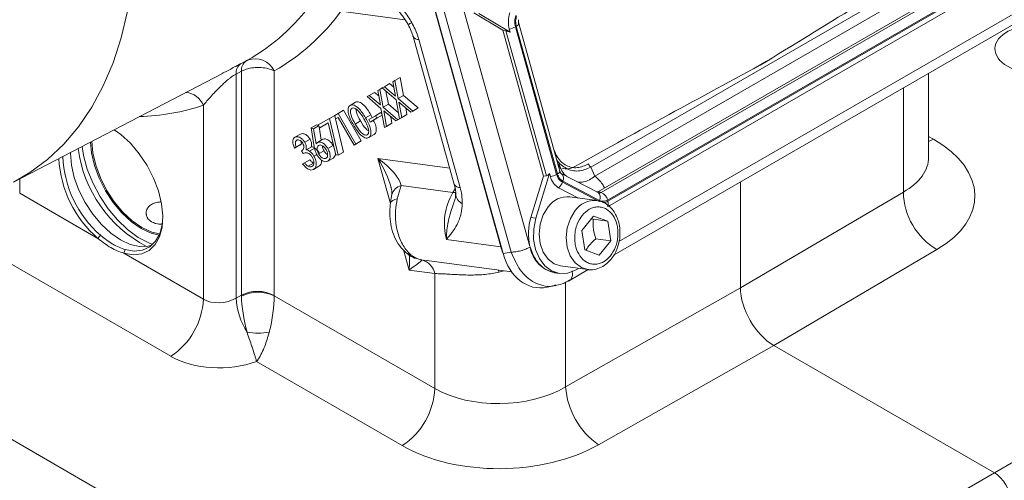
# Model space of a CAD drawing. Header units: inches. Extents: x 0.3 to 33.9, y 0.2 to 21.6.
# Tile 20 of 25: x 29.5 to 32.2, y 16.4 to 17.6. Entities that reach past the tile are written whole.
import ezdxf

# ---------------------------------------------------------------- set-up
doc = ezdxf.new("R2010")
doc.units = ezdxf.units.IN
doc.header["$MEASUREMENT"] = 0

msp = doc.modelspace()

# ---------------------------------------------------------------- linework, layer by layer
at = {"color": 7, "linetype": 'Continuous', "lineweight": 15}
for p, q in [((31.0573, 17.2191), (31.967, 17.7443)), ((31.0684, 17.1955), (32.0008, 17.7338)), ((30.8186, 17.008), (30.6263, 17.6973)), ((31.0783, 17.1547), (32.0461, 17.7134)), ((31.0854, 17.1521), (32.0532, 17.7109)), ((31.1021, 17.1318), (32.0699, 17.6905)), ((30.6336, 17.6754), (30.8248, 16.9896)), ((30.658, 17.6702), (30.8466, 16.9938)), ((30.7081, 17.6818), (30.8959, 17.0085)), ((31.1029, 17.129), (32.0707, 17.6878)), ((31.1078, 17.1175), (32.0634, 17.6692)), ((30.824, 17.5832), (30.7471, 17.6288)), ((30.7603, 17.6271), (30.8435, 17.5777)), ((30.8435, 17.5777), (30.8412, 17.5858)), ((30.8575, 17.5917), (30.9668, 17.1999)), ((30.8597, 17.593), (30.969, 17.2012)), ((30.8665, 17.5989), (30.8654, 17.6075)), ((30.9753, 17.2087), (30.8661, 17.6005)), ((31.1194, 16.9868), (32.1922, 17.6061)), ((30.5857, 17.5664), (30.6953, 17.1735)), ((30.824, 17.5832), (30.9323, 17.195)), ((30.824, 17.5832), (30.8324, 17.5813)), ((30.8324, 17.5813), (30.9397, 17.1966)), ((30.6011, 17.558), (30.7107, 17.1651)), ((30.1289, 17.494), (30.1431, 17.5014)), ((29.5255, 17.1791), (30.0797, 17.4682)), ((30.1303, 17.4738), (30.1162, 17.4664)), ((30.1162, 17.4664), (30.1162, 16.8716)), ((30.1303, 16.8796), (30.1303, 17.4738)), ((30.2172, 17.4748), (30.2172, 16.8787)), ((30.5376, 17.449), (30.5518, 17.4572)), ((30.5518, 17.4572), (30.5606, 17.4096)), ((31.954, 17.246), (31.954, 17.4686)), ((30.4974, 17.4258), (30.5041, 17.4297)), ((30.5041, 17.4297), (30.5096, 17.4329)), ((30.5409, 17.3983), (30.5041, 17.4297)), ((30.5096, 17.4329), (30.5237, 17.441)), ((30.5096, 17.4329), (30.5392, 17.4076)), ((30.5237, 17.441), (30.5348, 17.4315)), ((30.5322, 17.4459), (30.5376, 17.449)), ((30.5392, 17.4076), (30.5322, 17.4459)), ((30.5376, 17.449), (30.5464, 17.4015)), ((30.4639, 17.4065), (30.4694, 17.4096)), ((30.5007, 17.3751), (30.4639, 17.4065)), ((30.4694, 17.4096), (30.4836, 17.4178)), ((30.4694, 17.4096), (30.499, 17.3843)), ((30.4836, 17.4178), (30.4946, 17.4083)), ((30.492, 17.4227), (30.4974, 17.4258)), ((30.499, 17.3843), (30.492, 17.4227)), ((30.4974, 17.4258), (30.5062, 17.3783)), ((30.5139, 17.4213), (30.5204, 17.3864)), ((30.5464, 17.4015), (30.5606, 17.4096)), ((30.5606, 17.4096), (30.5997, 17.3763)), ((30.0294, 16.8686), (30.0294, 17.3836)), ((30.4189, 17.3832), (30.4331, 17.3914)), ((30.5062, 17.3783), (30.5204, 17.3864)), ((30.5062, 17.3783), (30.5454, 17.3449)), ((30.5204, 17.3864), (30.5472, 17.3636)), ((30.5501, 17.3477), (30.5409, 17.3983)), ((30.5464, 17.4015), (30.5856, 17.3681)), ((30.5801, 17.365), (30.5482, 17.3921)), ((30.5482, 17.3921), (30.5556, 17.3508)), ((30.5666, 17.3764), (30.5697, 17.359)), ((30.5856, 17.3681), (30.5997, 17.3763)), ((30.5997, 17.3763), (30.5942, 17.3731)), ((30.3637, 17.3486), (30.3778, 17.3567)), ((30.3778, 17.3567), (30.387, 17.3621)), ((30.3796, 17.3471), (30.3778, 17.3567)), ((30.387, 17.3514), (30.3796, 17.3471)), ((30.3796, 17.3471), (30.387, 17.3514)), ((30.387, 17.3621), (30.4012, 17.3702)), ((30.387, 17.3621), (30.4341, 17.2806)), ((30.4294, 17.2779), (30.387, 17.3514)), ((30.4012, 17.3702), (30.4482, 17.2888)), ((30.4599, 17.3498), (30.4741, 17.358)), ((30.4682, 17.3457), (30.4858, 17.3558)), ((30.4741, 17.358), (30.4772, 17.3509)), ((30.4858, 17.3558), (30.5, 17.364)), ((30.4858, 17.3558), (30.4897, 17.3491)), ((30.5039, 17.3573), (30.4863, 17.3471)), ((30.4897, 17.3491), (30.5039, 17.3573)), ((30.5, 17.364), (30.5039, 17.3573)), ((30.5099, 17.3244), (30.5007, 17.3751)), ((30.5399, 17.3418), (30.508, 17.3688)), ((30.508, 17.3688), (30.5154, 17.3276)), ((30.5264, 17.3532), (30.5295, 17.3358)), ((30.5399, 17.3418), (30.554, 17.3499)), ((30.5454, 17.3449), (30.5595, 17.3531)), ((30.5501, 17.3477), (30.5643, 17.3558)), ((30.5556, 17.3508), (30.5501, 17.3477)), ((30.5595, 17.3531), (30.554, 17.3499)), ((30.5556, 17.3508), (30.5697, 17.359)), ((30.5595, 17.3531), (30.5595, 17.3531)), ((30.5697, 17.359), (30.5643, 17.3558)), ((30.5801, 17.365), (30.5942, 17.3731)), ((30.5856, 17.3681), (30.5801, 17.365)), ((30.3154, 17.3235), (30.3296, 17.3316)), ((30.3154, 17.3235), (30.3218, 17.3213)), ((30.3225, 17.2783), (30.3154, 17.3235)), ((30.3218, 17.3213), (30.3352, 17.329)), ((30.3296, 17.3316), (30.3347, 17.3299)), ((30.3338, 17.3314), (30.3637, 17.3486)), ((30.3383, 17.3237), (30.3338, 17.3314)), ((30.3364, 17.327), (30.3422, 17.2906)), ((30.3608, 17.3367), (30.3383, 17.3237)), ((30.3383, 17.3237), (30.3524, 17.3318)), ((30.3608, 17.3367), (30.3524, 17.3318)), ((30.3809, 17.2518), (30.3608, 17.3367)), ((30.3637, 17.3486), (30.3867, 17.2506)), ((30.38, 17.3474), (30.4009, 17.2587)), ((30.4324, 17.3337), (30.4465, 17.3419)), ((30.4721, 17.339), (30.4682, 17.3457)), ((30.4897, 17.3491), (30.4721, 17.339)), ((30.4721, 17.339), (30.4863, 17.3471)), ((30.5099, 17.3244), (30.5241, 17.3326)), ((30.5154, 17.3276), (30.5099, 17.3244)), ((30.5154, 17.3276), (30.5295, 17.3358)), ((30.5295, 17.3358), (30.5241, 17.3326)), ((30.5454, 17.3449), (30.5399, 17.3418)), ((30.2725, 17.2987), (30.2867, 17.3068)), ((30.3218, 17.3213), (30.3284, 17.2807)), ((30.4683, 17.2977), (30.4824, 17.3058)), ((30.2708, 17.2698), (30.285, 17.278)), ((30.2756, 17.2726), (30.2708, 17.2698)), ((30.2756, 17.2726), (30.2898, 17.2807)), ((30.2898, 17.2807), (30.285, 17.278)), ((30.2881, 17.2886), (30.2898, 17.2807)), ((30.2982, 17.2854), (30.3124, 17.2936)), ((30.3018, 17.2653), (30.3159, 17.2735)), ((30.3323, 17.2849), (30.3465, 17.2931)), ((30.3597, 17.2684), (30.3739, 17.2766)), ((30.3739, 17.2766), (30.3765, 17.2704)), ((30.4294, 17.2779), (30.4435, 17.2861)), ((30.4341, 17.2806), (30.4294, 17.2779)), ((30.4341, 17.2806), (30.4482, 17.2888)), ((30.4482, 17.2888), (30.4435, 17.2861)), ((30.2945, 17.2553), (30.2902, 17.2627)), ((30.3114, 17.2615), (30.3255, 17.2697)), ((30.3228, 17.2488), (30.3302, 17.2531)), ((30.3353, 17.2543), (30.3495, 17.2624)), ((30.3867, 17.2506), (30.3809, 17.2518)), ((30.3867, 17.2506), (30.4009, 17.2587)), ((30.2928, 17.2282), (30.2974, 17.2308)), ((30.2974, 17.2308), (30.3115, 17.239)), ((30.3075, 17.2214), (30.3216, 17.2295)), ((30.322, 17.2132), (30.3362, 17.2214)), ((30.3595, 17.2348), (30.3736, 17.243)), ((30.9774, 17.2174), (30.9719, 17.2209)), ((30.9725, 17.2283), (30.979, 17.2139)), ((31.0573, 17.2191), (31.0684, 17.1955)), ((30.9323, 17.195), (30.8986, 17.0855)), ((30.9482, 17.2021), (30.9118, 17.0837)), ((30.9323, 17.195), (30.9397, 17.1966)), ((30.9482, 17.2021), (30.9505, 17.194)), ((31.0767, 17.1515), (30.9791, 17.2023)), ((30.5542, 17.1704), (30.5436, 17.1348)), ((30.6918, 17.152), (30.5542, 17.1704)), ((30.9823, 17.179), (31.0799, 17.1281)), ((30.9832, 17.1819), (31.0809, 17.131)), ((31.4544, 16.8988), (31.4544, 17.1802)), ((29.542, 17.1499), (29.7497, 17.03)), ((30.9722, 17.1647), (31.025, 17.1371)), ((31.0783, 17.1547), (31.0854, 17.1521)), ((31.4544, 16.8988), (31.8869, 17.153)), ((31.074, 17.1306), (31.002, 17.1402)), ((31.1083, 17.1187), (31.102, 17.1151)), ((31.1067, 17.1146), (31.1083, 17.1187)), ((31.0339, 17.0512), (31.0647, 17.0894)), ((31.0647, 17.0894), (31.103, 17.0756)), ((30.9118, 17.0837), (30.8986, 17.0855)), ((31.059, 17.0824), (31.0634, 17.081)), ((31.103, 17.0756), (31.0634, 17.081)), ((31.103, 17.0756), (31.1105, 17.0237)), ((29.7564, 17.0382), (29.7497, 17.03)), ((31.0415, 16.9993), (31.0339, 17.0512)), ((30.6745, 17.0273), (30.8186, 17.008)), ((31.1105, 17.0237), (31.0709, 17.029)), ((31.1105, 17.0237), (31.0798, 16.9856)), ((29.9433, 16.7169), (29.4559, 16.9982)), ((29.818, 16.9906), (29.822, 17.0003)), ((29.818, 16.9906), (30.0294, 16.8686)), ((30.8248, 16.9896), (30.8466, 16.9938)), ((31.0798, 16.9856), (31.0415, 16.9993)), ((31.976, 17.0004), (31.5428, 16.7458)), ((30.6093, 16.9728), (30.6095, 16.9728)), ((30.6229, 16.971), (30.6127, 16.9724)), ((30.6152, 16.972), (30.8477, 16.9409)), ((30.6434, 16.9366), (30.5751, 16.9458)), ((30.6434, 16.6314), (30.6434, 16.9366)), ((30.9616, 16.9388), (30.9748, 16.937)), ((30.9774, 16.9569), (31.0494, 16.9472)), ((30.9982, 16.9169), (31.0509, 16.9473)), ((30.9602, 16.9053), (30.9642, 16.9066)), ((30.1162, 16.8716), (30.1303, 16.8796)), ((30.9416, 16.9001), (30.9647, 16.9046)), ((30.9907, 16.6356), (31.4544, 16.8988)), ((30.2172, 16.8774), (30.6434, 16.6314)), ((31.5428, 16.7458), (31.0782, 16.4822)), ((31.5428, 16.7458), (32.1285, 16.4077)), ((30.5573, 16.4797), (30.1705, 16.703)), ((32.1285, 16.4077), (32.663, 16.7162)), ((31.5653, 16.0825), (32.1285, 16.4077))]:
    msp.add_line(p, q, dxfattribs=at)
at = {"color": 8, "linetype": 'Continuous', "lineweight": 15}
for p, q in [((30.5643, 17.6107), (30.3944, 17.6335)), ((31.1323, 17.0217), (32.178, 17.6253)), ((31.4892, 17.4804), (31.524, 17.5006)), ((31.8869, 17.153), (31.8869, 17.4299)), ((31.954, 17.3008), (31.9669, 17.2934)), ((31.9669, 17.2934), (31.954, 17.2875)), ((30.5258, 17.1225), (30.4924, 17.2422)), ((30.4924, 17.2422), (30.6833, 17.2166)), ((29.542, 17.1877), (29.542, 17.1499)), ((28.5492, 17.0568), (30.2536, 16.0729)), ((30.5751, 16.9458), (30.5601, 16.9997)), ((30.8186, 17.008), (30.8197, 17.0079)), ((30.6095, 16.9728), (30.6067, 16.9733)), ((30.8122, 16.9456), (30.8138, 16.9406)), ((30.9907, 16.9137), (30.9907, 16.6356))]:
    msp.add_line(p, q, dxfattribs=at)
at = {"color": 8, "linetype": 'Continuous', "lineweight": 15, "flags": 128}
for points in [[(29.8502, 17.866), (29.8477, 17.785), (29.8404, 17.7072), (29.8283, 17.633), (29.8114, 17.5627), (29.7898, 17.4966), (29.7636, 17.4351), (29.733, 17.3784), (29.698, 17.3267), (29.6589, 17.2804), (29.6157, 17.2396), (29.5688, 17.2046), (29.5254, 17.1791)], [(30.866, 17.6005), (30.8661, 17.6002), (30.866, 17.5989), (30.8653, 17.5975), (30.8639, 17.596), (30.8621, 17.5945), (30.8597, 17.593)], [(30.969, 17.2012), (30.9713, 17.2027), (30.9732, 17.2042), (30.9745, 17.2057), (30.9753, 17.2071), (30.9754, 17.2084), (30.9753, 17.2087)], [(30.6918, 17.152), (30.6955, 17.1589), (30.6979, 17.1647)], [(30.6991, 17.1516), (30.6969, 17.1516), (30.6918, 17.152)], [(30.5436, 17.1348), (30.5373, 17.133), (30.5322, 17.1308), (30.5285, 17.1283), (30.5263, 17.1254), (30.5257, 17.1231)], [(31.0494, 16.9472), (31.0326, 16.9525), (31.016, 16.965), (31.0031, 16.9834), (30.9949, 17.0064), (30.9922, 17.032), (30.9951, 17.0582), (31.0033, 17.0828), (31.0163, 17.1038)]]:
    msp.add_lwpolyline(points, dxfattribs=at)
at = {"color": 7, "linetype": 'Continuous', "lineweight": 15, "flags": 128}
for points in [[(29.7929, 17.3186), (29.8103, 17.306), (29.8358, 17.2825), (29.8594, 17.2547), (29.8801, 17.2235), (29.8973, 17.1902), (29.9103, 17.1559), (29.9186, 17.122), (29.9219, 17.0896), (29.9201, 17.0601), (29.9132, 17.0344), (29.9016, 17.0135), (29.8856, 16.9982), (29.8658, 16.9891), (29.843, 16.9866), (29.818, 16.9906)], [(29.7074, 17.274), (29.7113, 17.25), (29.7213, 17.2136), (29.7358, 17.1772), (29.7544, 17.1419), (29.7765, 17.1088), (29.8014, 17.079), (29.8283, 17.0533), (29.8563, 17.0328), (29.8845, 17.0179), (29.8948, 17.014)], [(29.912, 17.0387), (29.8908, 17.0439), (29.8646, 17.0561), (29.8384, 17.0742), (29.8131, 17.0976), (29.7899, 17.1254), (29.7695, 17.1564), (29.7528, 17.1896), (29.7404, 17.2236), (29.7327, 17.2572), (29.7302, 17.2859)], [(29.7336, 17.2876), (29.7361, 17.2576), (29.7437, 17.2245), (29.756, 17.1909), (29.7725, 17.1581), (29.7926, 17.1275), (29.8155, 17.1001), (29.8404, 17.077), (29.8663, 17.0591), (29.8922, 17.047), (29.9133, 17.0419)], [(29.8926, 17.012), (29.8832, 17.0095), (29.8602, 17.0085), (29.8353, 17.0142), (29.8094, 17.0262), (29.7835, 17.0441), (29.7586, 17.0672), (29.7357, 17.0946), (29.7156, 17.1253), (29.699, 17.1581), (29.6868, 17.1916), (29.6792, 17.2248), (29.6767, 17.2561), (29.6767, 17.258)], [(29.822, 17.0003), (29.8461, 16.9965), (29.868, 16.9989), (29.887, 17.0077), (29.9024, 17.0224), (29.9136, 17.0424), (29.9202, 17.0671), (29.9219, 17.0882)], [(30.9774, 16.9569), (30.9606, 16.9621), (30.944, 16.9746), (30.9311, 16.9931), (30.923, 17.0161), (30.9202, 17.0417), (30.9231, 17.0678), (30.9314, 17.0924), (30.9444, 17.1135)], [(30.9118, 17.0837), (30.9061, 17.0558), (30.9057, 17.0274), (30.9108, 17.0004), (30.921, 16.9765), (30.9355, 16.9572), (30.9536, 16.9438), (30.974, 16.9371), (30.9954, 16.9377), (31.0165, 16.9453), (31.0248, 16.9505)]]:
    msp.add_lwpolyline(points, dxfattribs=at)
at = {"color": 7, "linetype": 'Continuous', "lineweight": 15}
for centre, radius, start, end in [((29.8871, 17.9644), 0.5291, 299.3584, 324.3329), ((29.9474, 17.9543), 0.5501, 299.3584, 324.3329), ((30.9117, 17.6047), 0.073, 160.8497, 194.9532), ((30.8305, 17.641), 0.0562, 281.0014, 298.7553), ((30.1668, 17.4516), 0.0555, 24.7079, 111.4132), ((30.1465, 17.4691), 0.0305, 125.1918, 185.2144), ((30.1607, 17.4765), 0.0305, 125.2084, 185.2119), ((29.9498, 17.2591), 0.2936, 182.2757, 228.7806), ((29.9478, 17.2585), 0.3025, 183.1606, 229.0824), ((30.9397, 17.2492), 0.0562, 281.0014, 298.7553), ((30.9954, 17.2045), 0.0461, 193.1609, 239.7478), ((30.9534, 17.1887), 0.0305, 308.0424, 341.4824), ((30.8307, 17.0693), 0.1617, 149.2372, 195.0215), ((30.996, 17.0777), 0.0628, 84.5107, 145.3021), ((31.0737, 17.1622), 0.00882, 264.9581, 301.0401), ((31.0723, 17.1244), 0.0307, 14.0116, 64.7901), ((32.0695, 17.1574), 0.1827, 181.3652, 239.2034), ((31.0865, 17.1231), 0.0175, 332.8192, 20.0046), ((31.0388, 17.042), 0.1468, 162.7663, 193.2027), ((30.9786, 17.0204), 0.0834, 189.3074, 258.2412), ((30.5972, 16.9273), 0.0471, 11.4885, 74.9024), ((30.1729, 16.7929), 0.0965, 62.6993, 116.146), ((30.1742, 16.7886), 0.0987, 64.1934, 116.343), ((29.8367, 16.8776), 0.1928, 303.5404, 357.3258), ((30.3088, 16.8832), 0.193, 183.4468, 212.038), ((30.1739, 16.9497), 0.1713, 260.3596, 280.1768), ((30.4508, 16.6404), 0.1928, 303.5404, 357.3258), ((31.1934, 16.6496), 0.2032, 183.9369, 235.477)]:
    msp.add_arc(centre, radius, start, end, dxfattribs=at)
at = {"color": 8, "linetype": 'Continuous', "lineweight": 15}
for centre, radius, start, end in [((30.5235, 17.7028), 0.1159, 295.0767, 300.5248), ((30.6002, 17.5746), 0.0167, 209.7269, 273.1038), ((29.9764, 17.3606), 0.0577, 23.4497, 83.0483), ((29.8407, 17.9496), 0.5966, 271.7979, 288.434), ((30.0401, 17.3148), 0.3463, 187.6809, 242.1401), ((30.9688, 17.1896), 0.0164, 331.8204, 51.1437), ((30.5618, 17.1378), 0.0335, 103.1544, 165.2155), ((30.7098, 17.1818), 0.0167, 209.7269, 273.1038), ((30.731, 17.1506), 0.0321, 183.4857, 243.1754), ((31.0664, 17.1387), 0.0164, 331.8204, 51.1437), ((31.0804, 17.1603), 0.00957, 247.7937, 301.5894), ((31.068, 17.068), 0.0629, 85.333, 145.257), ((30.5949, 17.0205), 0.0395, 232.6591, 257.2935)]:
    msp.add_arc(centre, radius, start, end, dxfattribs=at)
at = {"color": 7, "linetype": 'Continuous', "lineweight": 15}
for centre, major_axis, ratio, start_param, end_param in [((31.3214, 17.3095), (1.2002, 0.7569), 0.03824, 0.953773, 1.391397), ((30.8504, 17.5695), (0.0248, -0.0116), 0.17542, 1.934197, 2.457887), ((31.7279, 17.5442), (1.2307, 0.6478), 0.039805, 1.730171, 2.167794), ((31.7017, 17.1483), (0.375, -0.0083), 0.561981, 5.545114, 7.081004), ((30.4482, 17.2167), (0.1038, -0.0608), 0.376986, 0.304395, 1.359274), ((30.9462, 17.2258), (0.0103, 0.0291), 0.445492, 3.409321, 3.933011), ((30.9363, 17.059), (0.0252, 0.1595), 0.72645, 2.132206, 3.39954), ((30.5309, 16.9203), (0.0786, 0.0525), 0.041621, 5.281522, 6.28718), ((30.2172, 16.8277), (-0.0621, 0.1085), 0.559754, 0.787988, 0.813255), ((31.5429, 16.8479), (-0.0625, 0.1082), 0.577909, 0.785669, 2.355552), ((30.0735, 16.8981), (0.0624, 0.0046), 0.620565, 3.881151, 5.417041), ((30.1714, 16.8018), (-0.0286, 0.1271), 0.233231, 0.886073, 1.683986), ((30.1714, 16.8018), (0.0285, 0.1273), 0.280861, 4.612155, 5.410069), ((30.2614, 16.8533), (-0.0313, 0.0541), 0.577909, 0.785669, 0.810936), ((30.0759, 16.7974), (0.1875, 0.0044), 0.592198, 3.913199, 5.227871), ((30.8202, 16.7415), (0.2499, 0.0089), 0.599485, 3.905762, 5.441651), ((30.8225, 16.6408), (0.375, 0.0087), 0.592198, 3.913199, 5.449089), ((32.1285, 16.3587), (-0.03, 0.052), 0.577777, 3.927415, 5.497526)]:
    msp.add_ellipse(centre, major_axis=major_axis, ratio=ratio, start_param=start_param, end_param=end_param, dxfattribs=at)
msp.add_ellipse((32.2471, 17.5318), major_axis=(0.1172, -0.0026), ratio=0.561981, dxfattribs=at)
at = {"color": 8, "linetype": 'Continuous', "lineweight": 15}
for centre, major_axis, ratio, start_param, end_param in [((31.704, 17.2517), (0.25, -0.0082), 0.554197, 5.550838, 6.301329), ((30.4482, 17.2167), (-0.0729, 0.1165), 0.371181, 4.040484, 4.699207), ((30.5309, 16.9203), (0.0234, 0.1085), 0.358437, 5.026085, 5.492061), ((30.9085, 17.0589), (0.0183, 0.1237), 0.756334, 2.103333, 2.250568), ((30.8202, 17.0105), (0.2494, 0.0671), 0.256034, 4.618112, 4.667974)]:
    msp.add_ellipse(centre, major_axis=major_axis, ratio=ratio, start_param=start_param, end_param=end_param, dxfattribs=at)
at = {"color": 7, "linetype": 'Continuous', "lineweight": 15}
for points, knots in [([(30.4823, 17.7166), (30.4824, 17.7165), (30.487, 17.7124), (30.4961, 17.7043), (30.514, 17.6879), (30.5356, 17.6666), (30.5597, 17.6382), (30.5747, 17.6162), (30.5816, 17.6041), (30.5823, 17.6029)], [0, 0, 0, 0, 0.001933, 0.126805, 0.251622, 0.499636, 0.737052, 0.973799, 1, 1, 1, 1]), ([(30.5236, 17.66), (30.529, 17.6545), (30.5409, 17.6426), (30.5569, 17.6222), (30.5681, 17.6065), (30.5722, 17.5984), (30.5725, 17.5978)], [0, 0, 0, 0, 0.303041, 0.665685, 0.974649, 1, 1, 1, 1]), ([(30.8661, 17.6005), (30.866, 17.6009), (30.8656, 17.6022), (30.8651, 17.6056), (30.8653, 17.6088), (30.8655, 17.6108)], [0, 0, 0, 0, 0.143865, 0.455739, 1, 1, 1, 1]), ([(30.5724, 17.5976), (30.5732, 17.5963), (30.5776, 17.5894), (30.5823, 17.5782), (30.5846, 17.5695), (30.5854, 17.5665)], [0, 0, 0, 0, 0.13096, 0.698223, 1, 1, 1, 1]), ([(30.5823, 17.6029), (30.5831, 17.6015), (30.5903, 17.5887), (30.5967, 17.5732), (30.6006, 17.5596), (30.6011, 17.558)], [0, 0, 0, 0, 0.096771, 0.892035, 1, 1, 1, 1]), ([(30.2172, 17.4748), (30.2117, 17.4772), (30.2043, 17.4804), (30.1886, 17.4835), (30.1726, 17.4846), (30.1541, 17.4824), (30.1402, 17.4785), (30.1332, 17.4751), (30.1303, 17.4738)], [0, 0, 0, 0, 0.219589, 0.30026, 0.526683, 0.716332, 0.883009, 1, 1, 1, 1]), ([(30.1431, 17.5014), (30.1432, 17.5015), (30.1435, 17.5016), (30.1441, 17.5019), (30.1448, 17.5023), (30.1457, 17.5028), (30.1462, 17.5031), (30.1465, 17.5032)], [0, 0, 0, 0, 0.100164, 0.247152, 0.426835, 0.662426, 1, 1, 1, 1]), ([(30.1162, 17.4664), (30.1139, 17.4651), (30.1099, 17.4629), (30.1037, 17.4586), (30.099, 17.455), (30.093, 17.4502), (30.086, 17.4441), (30.0777, 17.4363), (30.07, 17.4287), (30.0629, 17.4214), (30.0562, 17.4143), (30.048, 17.4053), (30.0386, 17.3947), (30.0325, 17.3873), (30.0294, 17.3836)], [0, 0, 0, 0, 0.062031, 0.108455, 0.156522, 0.184681, 0.267526, 0.352658, 0.433762, 0.515532, 0.598872, 0.68259, 0.840369, 1, 1, 1, 1]), ([(30.4278, 17.3313), (30.4224, 17.3411), (30.4142, 17.3559), (30.4126, 17.3731), (30.4151, 17.3803), (30.4177, 17.3822), (30.4189, 17.3832)], [0, 0, 0, 0, 0.499699, 0.748851, 0.874411, 1, 1, 1, 1]), ([(30.4189, 17.3832), (30.4204, 17.3838), (30.4234, 17.385), (30.4309, 17.3837), (30.4451, 17.3739), (30.454, 17.3595), (30.4599, 17.3498)], [0, 0, 0, 0, 0.125636, 0.251268, 0.500641, 1, 1, 1, 1]), ([(30.4236, 17.3755), (30.4226, 17.3747), (30.4207, 17.373), (30.4191, 17.3669), (30.4214, 17.3529), (30.428, 17.3414), (30.4324, 17.3337)], [0, 0, 0, 0, 0.125281, 0.250724, 0.49957, 1, 1, 1, 1]), ([(30.4556, 17.3471), (30.451, 17.3546), (30.4442, 17.3659), (30.4333, 17.375), (30.4272, 17.3768), (30.4248, 17.376), (30.4236, 17.3755)], [0, 0, 0, 0, 0.500267, 0.749282, 0.874749, 1, 1, 1, 1]), ([(30.4331, 17.3914), (30.4346, 17.392), (30.4375, 17.3932), (30.445, 17.3919), (30.4593, 17.3821), (30.4681, 17.3676), (30.4741, 17.358)], [0, 0, 0, 0, 0.125636, 0.251268, 0.500641, 1, 1, 1, 1]), ([(30.4343, 17.3732), (30.4345, 17.3705), (30.4354, 17.3603), (30.4418, 17.3497), (30.4465, 17.3419)], [0, 0, 0, 0, 0.261305, 1, 1, 1, 1]), ([(30.4599, 17.3498), (30.4653, 17.3399), (30.4734, 17.325), (30.4747, 17.3078), (30.4721, 17.3007), (30.4696, 17.2987), (30.4683, 17.2977)], [0, 0, 0, 0, 0.499357, 0.748729, 0.874368, 1, 1, 1, 1]), ([(30.4683, 17.2977), (30.4668, 17.2971), (30.4639, 17.2959), (30.4564, 17.2972), (30.4464, 17.3044), (30.4362, 17.3172), (30.4306, 17.3266), (30.4278, 17.3313)], [0, 0, 0, 0, 0.125198, 0.250356, 0.49878, 0.748956, 1, 1, 1, 1]), ([(30.4324, 17.3337), (30.4368, 17.326), (30.4435, 17.3146), (30.4545, 17.3056), (30.4606, 17.3039), (30.463, 17.3047), (30.4642, 17.3051)], [0, 0, 0, 0, 0.500415, 0.74925, 0.874697, 1, 1, 1, 1]), ([(30.4465, 17.3419), (30.451, 17.3339), (30.4571, 17.3229), (30.4656, 17.317), (30.4679, 17.3153)], [0, 0, 0, 0, 0.726819, 1, 1, 1, 1]), ([(30.4659, 17.3252), (30.4643, 17.3294), (30.4614, 17.3368), (30.4574, 17.344), (30.4556, 17.3471)], [0, 0, 0, 0, 0.55962, 1, 1, 1, 1]), ([(30.4642, 17.3051), (30.4653, 17.3062), (30.4676, 17.3083), (30.4687, 17.3154), (30.467, 17.3215), (30.4659, 17.3252)], [0, 0, 0, 0, 0.280056, 0.56055, 1, 1, 1, 1]), ([(30.4803, 17.3437), (30.483, 17.3385), (30.4883, 17.3284), (30.4888, 17.316), (30.4863, 17.3088), (30.4837, 17.3068), (30.4824, 17.3058)], [0, 0, 0, 0, 0.341126, 0.669313, 0.834661, 1, 1, 1, 1]), ([(30.2708, 17.2698), (30.2696, 17.2732), (30.267, 17.28), (30.2665, 17.289), (30.2685, 17.2955), (30.2712, 17.2976), (30.2725, 17.2987)], [0, 0, 0, 0, 0.28035, 0.559759, 0.779807, 1, 1, 1, 1]), ([(30.2725, 17.2987), (30.2746, 17.2994), (30.2788, 17.3009), (30.2863, 17.2982), (30.2932, 17.2928), (30.2965, 17.2879), (30.2982, 17.2854)], [0, 0, 0, 0, 0.27999, 0.559792, 0.780057, 1, 1, 1, 1]), ([(30.2867, 17.3068), (30.2888, 17.3076), (30.2929, 17.309), (30.3005, 17.3064), (30.3074, 17.301), (30.3107, 17.2961), (30.3124, 17.2936)], [0, 0, 0, 0, 0.27999, 0.559792, 0.780057, 1, 1, 1, 1]), ([(30.2771, 17.2908), (30.276, 17.2899), (30.2739, 17.2881), (30.273, 17.2815), (30.2747, 17.276), (30.2756, 17.2726)], [0, 0, 0, 0, 0.280102, 0.559646, 1, 1, 1, 1]), ([(30.2933, 17.2827), (30.2919, 17.2846), (30.2892, 17.2885), (30.2842, 17.2913), (30.2801, 17.2921), (30.2781, 17.2912), (30.2771, 17.2908)], [0, 0, 0, 0, 0.278715, 0.558557, 0.779117, 1, 1, 1, 1]), ([(30.2902, 17.2627), (30.2915, 17.2637), (30.2941, 17.2657), (30.2961, 17.2705), (30.2961, 17.2767), (30.2942, 17.2807), (30.2933, 17.2827)], [0, 0, 0, 0, 0.280954, 0.561444, 0.780861, 1, 1, 1, 1]), ([(30.2982, 17.2854), (30.2992, 17.2835), (30.3013, 17.2795), (30.3029, 17.2721), (30.3022, 17.2679), (30.3018, 17.2653)], [0, 0, 0, 0, 0.2803484, 0.5604513, 1, 1, 1, 1]), ([(30.3124, 17.2936), (30.3134, 17.2916), (30.3154, 17.2877), (30.3171, 17.2803), (30.3164, 17.276), (30.3159, 17.2735)], [0, 0, 0, 0, 0.2803484, 0.5604513, 1, 1, 1, 1]), ([(30.3159, 17.2735), (30.3177, 17.2732), (30.3208, 17.2727), (30.3241, 17.2706), (30.3255, 17.2697)], [0, 0, 0, 0, 0.559801, 1, 1, 1, 1]), ([(30.3308, 17.2515), (30.3285, 17.2566), (30.3244, 17.2656), (30.3231, 17.2745), (30.3225, 17.2783)], [0, 0, 0, 0, 0.558198, 1, 1, 1, 1]), ([(30.3284, 17.2807), (30.329, 17.2816), (30.3301, 17.2833), (30.3316, 17.2844), (30.3323, 17.2849)], [0, 0, 0, 0, 0.560021, 1, 1, 1, 1]), ([(30.3353, 17.2771), (30.334, 17.276), (30.3314, 17.2737), (30.3309, 17.2672), (30.3322, 17.2604), (30.3343, 17.2563), (30.3353, 17.2543)], [0, 0, 0, 0, 0.279575, 0.559383, 0.779633, 1, 1, 1, 1]), ([(30.3323, 17.2849), (30.3346, 17.2856), (30.3391, 17.2871), (30.3474, 17.2829), (30.3546, 17.2765), (30.358, 17.2711), (30.3597, 17.2684)], [0, 0, 0, 0, 0.27937, 0.559054, 0.779411, 1, 1, 1, 1]), ([(30.3551, 17.2657), (30.3535, 17.2681), (30.3502, 17.273), (30.3443, 17.277), (30.3391, 17.2786), (30.3366, 17.2776), (30.3353, 17.2771)], [0, 0, 0, 0, 0.279571, 0.559355, 0.779606, 1, 1, 1, 1]), ([(30.3455, 17.2757), (30.3455, 17.2753), (30.3452, 17.2733), (30.3465, 17.2685), (30.3485, 17.2645), (30.3495, 17.2624)], [0, 0, 0, 0, 0.08684, 0.543298, 1, 1, 1, 1]), ([(30.3465, 17.2931), (30.3487, 17.2938), (30.3533, 17.2953), (30.3615, 17.2911), (30.3687, 17.2846), (30.3721, 17.2793), (30.3739, 17.2766)], [0, 0, 0, 0, 0.27937, 0.559054, 0.779411, 1, 1, 1, 1]), ([(30.3186, 17.2455), (30.3172, 17.2475), (30.3146, 17.2515), (30.3094, 17.2556), (30.302, 17.2586), (30.2976, 17.2566), (30.2945, 17.2553)], [0, 0, 0, 0, 0.186649, 0.373504, 0.560266, 1, 1, 1, 1]), ([(30.3018, 17.2653), (30.3035, 17.265), (30.3066, 17.2645), (30.3099, 17.2624), (30.3114, 17.2615)], [0, 0, 0, 0, 0.559801, 1, 1, 1, 1]), ([(30.3114, 17.2615), (30.3138, 17.2596), (30.3181, 17.2563), (30.3214, 17.2511), (30.3228, 17.2488)], [0, 0, 0, 0, 0.559483, 1, 1, 1, 1]), ([(30.3175, 17.2212), (30.319, 17.2223), (30.3219, 17.2246), (30.323, 17.2314), (30.3219, 17.2387), (30.3197, 17.2432), (30.3186, 17.2455)], [0, 0, 0, 0, 0.280306, 0.559661, 0.779905, 1, 1, 1, 1]), ([(30.3228, 17.2488), (30.3248, 17.2446), (30.3287, 17.2363), (30.3295, 17.225), (30.327, 17.2171), (30.3237, 17.2145), (30.322, 17.2132)], [0, 0, 0, 0, 0.279433, 0.558897, 0.77933, 1, 1, 1, 1]), ([(30.3255, 17.2697), (30.3279, 17.2678), (30.3322, 17.2644), (30.3355, 17.2592), (30.3369, 17.257)], [0, 0, 0, 0, 0.559483, 1, 1, 1, 1]), ([(30.3595, 17.2348), (30.3571, 17.2341), (30.3524, 17.2325), (30.3438, 17.2364), (30.3363, 17.2432), (30.3327, 17.2487), (30.3308, 17.2515)], [0, 0, 0, 0, 0.2796958, 0.5590576, 0.7795415, 1, 1, 1, 1]), ([(30.3353, 17.2543), (30.337, 17.2518), (30.3402, 17.247), (30.3461, 17.243), (30.3514, 17.2414), (30.3538, 17.2424), (30.3551, 17.2429)], [0, 0, 0, 0, 0.2795579, 0.5593143, 0.7795718, 1, 1, 1, 1]), ([(30.3495, 17.2624), (30.3511, 17.2599), (30.3539, 17.2556), (30.3575, 17.2534), (30.359, 17.2525)], [0, 0, 0, 0, 0.578905, 1, 1, 1, 1]), ([(30.3551, 17.2429), (30.3564, 17.244), (30.3589, 17.2463), (30.3595, 17.2528), (30.3582, 17.2596), (30.3561, 17.2636), (30.3551, 17.2657)], [0, 0, 0, 0, 0.279558, 0.559314, 0.779572, 1, 1, 1, 1]), ([(30.3597, 17.2684), (30.3616, 17.2645), (30.3655, 17.2568), (30.3662, 17.2462), (30.3641, 17.2386), (30.361, 17.2361), (30.3595, 17.2348)], [0, 0, 0, 0, 0.279631, 0.558972, 0.779504, 1, 1, 1, 1]), ([(30.3794, 17.2579), (30.3796, 17.2566), (30.3802, 17.2523), (30.3781, 17.2468), (30.3751, 17.2443), (30.3736, 17.243)], [0, 0, 0, 0, 0.182329, 0.591197, 1, 1, 1, 1]), ([(31.954, 17.2456), (31.954, 17.2454), (31.9541, 17.2451), (31.9541, 17.2457), (31.9541, 17.2461)], [0, 0, 0, 0, 0.354922, 1, 1, 1, 1]), ([(30.322, 17.2132), (30.3197, 17.2123), (30.3151, 17.2105), (30.3064, 17.2139), (30.2988, 17.2204), (30.2948, 17.2256), (30.2928, 17.2282)], [0, 0, 0, 0, 0.279837, 0.55894, 0.779229, 1, 1, 1, 1]), ([(30.2974, 17.2308), (30.2992, 17.2287), (30.3023, 17.2248), (30.3059, 17.2224), (30.3075, 17.2214)], [0, 0, 0, 0, 0.560712, 1, 1, 1, 1]), ([(30.3075, 17.2214), (30.3096, 17.2206), (30.3134, 17.2193), (30.3163, 17.2206), (30.3175, 17.2212)], [0, 0, 0, 0, 0.558676, 1, 1, 1, 1]), ([(30.3115, 17.239), (30.3133, 17.2368), (30.3165, 17.233), (30.3201, 17.2306), (30.3216, 17.2295)], [0, 0, 0, 0, 0.560712, 1, 1, 1, 1]), ([(30.3426, 17.238), (30.3428, 17.2363), (30.3435, 17.2313), (30.341, 17.2253), (30.3378, 17.2227), (30.3362, 17.2214)], [0, 0, 0, 0, 0.218808, 0.609193, 1, 1, 1, 1]), ([(30.979, 17.2132), (30.9762, 17.2178), (30.9717, 17.2249), (30.9686, 17.2338), (30.9675, 17.237)], [0, 0, 0, 0, 0.647755, 1, 1, 1, 1]), ([(31.0147, 17.2205), (31.0086, 17.2178), (30.9976, 17.2129), (30.9866, 17.2154), (30.9818, 17.2165)], [0, 0, 0, 0, 0.555006, 1, 1, 1, 1]), ([(30.9789, 17.2024), (30.9789, 17.2024), (30.9789, 17.2024), (30.9775, 17.2036), (30.9761, 17.2062), (30.9755, 17.2082), (30.9754, 17.2087)], [0, 0, 0, 0, 0.170383, 0.581933, 0.8748486, 1, 1, 1, 1]), ([(30.6952, 17.1736), (30.6963, 17.1694), (30.6987, 17.1598), (30.6992, 17.1513), (30.6989, 17.1487), (30.6989, 17.1486)], [0, 0, 0, 0, 0.4372056, 0.9801536, 1, 1, 1, 1]), ([(30.5301, 17.1498), (30.5295, 17.1469), (30.528, 17.139), (30.5261, 17.1296), (30.5257, 17.1233), (30.5257, 17.1233)], [0, 0, 0, 0, 0.367122, 0.998096, 1, 1, 1, 1]), ([(30.527, 17.1657), (30.5279, 17.1627), (30.53, 17.1552), (30.5298, 17.149), (30.5295, 17.147), (30.5294, 17.1465)], [0, 0, 0, 0, 0.345739, 0.859387, 1, 1, 1, 1]), ([(30.6987, 17.1489), (30.6986, 17.1467), (30.6986, 17.1388), (30.697, 17.1322), (30.6951, 17.1279), (30.6947, 17.127)], [0, 0, 0, 0, 0.230399, 0.848586, 1, 1, 1, 1]), ([(30.7107, 17.1651), (30.7123, 17.1585), (30.7161, 17.1435), (30.7163, 17.1297), (30.7165, 17.122)], [0, 0, 0, 0, 0.438478, 1, 1, 1, 1]), ([(29.9162, 17.1268), (29.9151, 17.1267), (29.9125, 17.1266), (29.9074, 17.126), (29.9023, 17.1249), (29.8976, 17.1232), (29.8932, 17.1213), (29.8894, 17.1189), (29.8853, 17.1155), (29.8826, 17.1124), (29.8805, 17.1091), (29.8789, 17.1056), (29.8778, 17.1019), (29.8775, 17.0981), (29.8776, 17.0952), (29.878, 17.0923), (29.8788, 17.0895), (29.8799, 17.0867), (29.8814, 17.084), (29.8839, 17.0806), (29.8869, 17.0776), (29.8906, 17.075), (29.8945, 17.0727), (29.8988, 17.0708), (29.9047, 17.0692), (29.9097, 17.0683), (29.9149, 17.0678), (29.918, 17.0677), (29.9197, 17.0678), (29.92, 17.0678)], [0, 0, 0, 0, 0.026388, 0.056772, 0.118626, 0.150185, 0.179658, 0.239644, 0.270234, 0.328261, 0.358004, 0.387953, 0.447286, 0.477686, 0.508296, 0.53872, 0.569355, 0.600665, 0.632212, 0.662374, 0.723781, 0.755111, 0.784359, 0.843867, 0.874196, 0.932495, 0.962371, 0.992452, 1, 1, 1, 1]), ([(30.5259, 17.1231), (30.5253, 17.1182), (30.5237, 17.1049), (30.5242, 17.0813), (30.5288, 17.0538), (30.5389, 17.0274), (30.5529, 17.005), (30.5653, 16.9942), (30.571, 16.9892)], [0, 0, 0, 0, 0.0997883, 0.2688147, 0.4550847, 0.6462007, 0.8374755, 1, 1, 1, 1]), ([(30.5436, 17.1348), (30.5419, 17.1245), (30.5381, 17.1015), (30.5396, 17.0702), (30.5463, 17.0384), (30.5585, 17.0097), (30.5744, 16.9905), (30.5841, 16.9835), (30.5862, 16.982)], [0, 0, 0, 0, 0.171275, 0.384256, 0.500237, 0.720192, 0.938779, 1, 1, 1, 1]), ([(30.7165, 17.122), (30.7157, 17.1135), (30.7139, 17.093), (30.7039, 17.068), (30.692, 17.0495), (30.6822, 17.0368), (30.6771, 17.0305), (30.6746, 17.0274), (30.6745, 17.0273)], [0, 0, 0, 0, 0.206019, 0.500319, 0.748356, 0.873184, 0.998067, 1, 1, 1, 1]), ([(31.1341, 17.0292), (31.1347, 17.0377), (31.1356, 17.0494), (31.1333, 17.0662), (31.13, 17.0797), (31.1236, 17.0945), (31.1146, 17.1079), (31.1027, 17.1193), (31.0887, 17.1277), (31.0781, 17.1295), (31.073, 17.1304)], [0, 0, 0, 0, 0.1767978, 0.2462756, 0.3607949, 0.4782036, 0.6033707, 0.7342089, 0.8715353, 1, 1, 1, 1]), ([(31.0347, 17.0912), (31.0407, 17.0973), (31.0499, 17.1066), (31.0647, 17.1125), (31.0765, 17.1142), (31.0882, 17.1127), (31.1022, 17.1067), (31.1168, 17.0929), (31.1261, 17.0724), (31.1296, 17.0534), (31.1299, 17.0377), (31.1278, 17.0221), (31.1222, 17.003), (31.1106, 16.9825), (31.0944, 16.9685), (31.0797, 16.9624), (31.0679, 16.9607), (31.0562, 16.9623), (31.0423, 16.9683), (31.0276, 16.9821), (31.0183, 17.0026), (31.0149, 17.0216), (31.0145, 17.0372), (31.0166, 17.0528), (31.0221, 17.0721), (31.0298, 17.0837), (31.0347, 17.0912)], [0, 0, 0, 0, 0.059864, 0.09209, 0.125, 0.15791, 0.190136, 0.25, 0.309864, 0.34209, 0.375, 0.40791, 0.440136, 0.5, 0.559864, 0.59209, 0.625, 0.65791, 0.690136, 0.75, 0.809864, 0.84209, 0.875, 0.90791, 0.940136, 1, 1, 1, 1]), ([(31.0634, 17.081), (31.0633, 17.0719), (31.0631, 17.0549), (31.0684, 17.0373), (31.0709, 17.029)], [0, 0, 0, 0, 0.5347467, 1, 1, 1, 1]), ([(29.818, 16.9906), (29.8066, 16.9947), (29.7838, 17.0031), (29.7611, 17.021), (29.7497, 17.03)], [0, 0, 0, 0, 0.499477, 1, 1, 1, 1]), ([(31.0709, 17.029), (31.0638, 17.0224), (31.0531, 17.0124), (31.0469, 17.0018), (31.0448, 16.9981)], [0, 0, 0, 0, 0.657356, 1, 1, 1, 1]), ([(31.0495, 16.9476), (31.0505, 16.9473), (31.0578, 16.9455), (31.0718, 16.9478), (31.0893, 16.9547), (31.1043, 16.9662), (31.1156, 16.9797), (31.1236, 16.9935), (31.1303, 17.0093), (31.1326, 17.0216), (31.1341, 17.0292)], [0, 0, 0, 0, 0.025739, 0.190236, 0.341302, 0.487918, 0.632269, 0.737682, 0.83679, 1, 1, 1, 1]), ([(30.5713, 16.9896), (30.5731, 16.988), (30.5799, 16.9821), (30.5925, 16.9761), (30.6039, 16.9742), (30.6086, 16.9734)], [0, 0, 0, 0, 0.175331, 0.659345, 1, 1, 1, 1]), ([(30.8963, 17.007), (30.9011, 16.9943), (30.9084, 16.975), (30.9253, 16.9563), (30.9405, 16.9458), (30.9545, 16.9402), (30.9634, 16.9399), (30.9664, 16.9398)], [0, 0, 0, 0, 0.345568, 0.529828, 0.717383, 0.904938, 1, 1, 1, 1]), ([(30.5862, 16.982), (30.5867, 16.9817), (30.5944, 16.9766), (30.6021, 16.9747), (30.6093, 16.9728)], [0, 0, 0, 0, 0.061953, 1, 1, 1, 1]), ([(30.8138, 16.9406), (30.8077, 16.9393), (30.7956, 16.9367), (30.7772, 16.9343), (30.7587, 16.933), (30.7399, 16.9326), (30.721, 16.9329), (30.7023, 16.9338), (30.6842, 16.9348), (30.6685, 16.9357), (30.6548, 16.9363), (30.6472, 16.9365), (30.6434, 16.9366)], [0, 0, 0, 0, 0.095516, 0.191631, 0.289412, 0.387736, 0.494769, 0.602543, 0.712756, 0.823908, 0.911723, 1, 1, 1, 1]), ([(30.9626, 16.9045), (30.969, 16.9058), (30.9824, 16.9086), (30.9949, 16.9153), (31.0014, 16.9187)], [0, 0, 0, 0, 0.478539, 1, 1, 1, 1]), ([(30.1452, 16.7808), (30.1497, 16.7679), (30.1545, 16.7541), (30.1609, 16.7348), (30.1643, 16.7242), (30.1674, 16.7138), (30.1689, 16.7088), (30.1696, 16.7062), (30.17, 16.7047), (30.1703, 16.7039), (30.1704, 16.7035), (30.1704, 16.7033), (30.1705, 16.7032), (30.1705, 16.7031), (30.1705, 16.703), (30.1705, 16.703)], [0, 0, 0, 0, 0.426251, 0.457293, 0.712383, 0.842296, 0.912355, 0.951016, 0.972553, 0.984602, 0.991356, 0.995145, 0.996106, 0.996742, 1, 1, 1, 1]), ([(30.2042, 16.7811), (30.2005, 16.7681), (30.1963, 16.7538), (30.1885, 16.7346), (30.1836, 16.7239), (30.1779, 16.714), (30.1747, 16.7089), (30.1729, 16.7062), (30.1719, 16.7048), (30.1713, 16.704), (30.171, 16.7035), (30.1708, 16.7033), (30.1707, 16.7032), (30.1706, 16.7031), (30.1706, 16.703), (30.1705, 16.703)], [0, 0, 0, 0, 0.416891, 0.461413, 0.703997, 0.834066, 0.906642, 0.947465, 0.970451, 0.983387, 0.990662, 0.994753, 0.996173, 0.996798, 1, 1, 1, 1])]:
    msp.add_open_spline(points, degree=3, knots=knots, dxfattribs=at)
for points in [[(30.8575, 17.5917), (30.8566, 17.5968), (30.8547, 17.6069), (30.8573, 17.6171), (30.8586, 17.6222)], [(30.8597, 17.593), (30.8588, 17.5976), (30.857, 17.6069), (30.8595, 17.6164), (30.8607, 17.6212)], [(31.0516, 17.2278), (31.0518, 17.227), (31.0524, 17.2253), (31.0538, 17.2229), (31.0554, 17.2207), (31.0567, 17.2196), (31.0573, 17.2191)], [(30.9823, 17.179), (30.9788, 17.1814), (30.972, 17.1862), (30.9685, 17.1953), (30.9668, 17.1999)], [(30.9832, 17.1819), (30.9801, 17.1841), (30.9738, 17.1885), (30.9706, 17.1969), (30.969, 17.2012)], [(31.1021, 17.1318), (31.0985, 17.1303), (31.0913, 17.1272), (31.0844, 17.1297), (31.0809, 17.131)], [(29.7564, 17.0382), (29.7673, 17.0295), (29.7892, 17.0121), (29.8111, 17.0043), (29.822, 17.0003)], [(30.8466, 16.9938), (30.8505, 16.9939), (30.8582, 16.9942), (30.872, 16.9971), (30.8854, 17.0014), (30.8927, 17.0051), (30.8963, 17.007)]]:
    msp.add_open_spline(points, degree=3, dxfattribs=at)
at = {"color": 8, "linetype": 'Continuous', "lineweight": 15}
for points, knots in [([(30.0796, 17.4682), (30.0824, 17.4696), (30.0946, 17.4759), (30.1119, 17.4851), (30.1245, 17.4917), (30.1289, 17.494)], [0, 0, 0, 0, 0.1580538, 0.7016074, 1, 1, 1, 1]), ([(30.9596, 17.2665), (30.9624, 17.2591), (30.9674, 17.2458), (30.9797, 17.2322), (30.9925, 17.223), (31.0068, 17.218), (31.0269, 17.2168), (31.0417, 17.2234), (31.0516, 17.2278)], [0, 0, 0, 0, 0.1750378, 0.3137369, 0.44998, 0.5861535, 0.7249223, 1, 1, 1, 1]), ([(30.9664, 17.2405), (30.9666, 17.2401), (30.9695, 17.2336), (30.9788, 17.2253), (30.9923, 17.215), (31.008, 17.2096), (31.03, 17.2078), (31.0464, 17.2146), (31.0573, 17.2191)], [0, 0, 0, 0, 0.012602, 0.179681, 0.342631, 0.505586, 0.67266, 1, 1, 1, 1]), ([(30.979, 17.2139), (30.9796, 17.2125), (30.9829, 17.2047), (30.9884, 17.1994), (30.993, 17.1951)], [0, 0, 0, 0, 0.177268, 1, 1, 1, 1]), ([(31.0231, 17.1794), (31.0283, 17.1792), (31.0445, 17.1785), (31.0587, 17.1886), (31.0684, 17.1955)], [0, 0, 0, 0, 0.317039, 1, 1, 1, 1]), ([(31.0684, 17.1955), (31.072, 17.1925), (31.0792, 17.1863), (31.088, 17.1751), (31.0922, 17.1671), (31.094, 17.1637)], [0, 0, 0, 0, 0.367133, 0.734266, 1, 1, 1, 1]), ([(30.6745, 17.0273), (30.6745, 17.0274), (30.6744, 17.0341), (30.6748, 17.0476), (30.6784, 17.0741), (30.6855, 17.1007), (30.6926, 17.1201), (30.6951, 17.1269)], [0, 0, 0, 0, 0.00289, 0.215507, 0.421813, 0.797678, 1, 1, 1, 1]), ([(31.1029, 17.129), (31.099, 17.127), (31.0946, 17.1247), (31.0903, 17.1258), (31.0897, 17.1259)], [0, 0, 0, 0, 0.881896, 1, 1, 1, 1]), ([(30.8466, 16.9938), (30.8536, 16.9769), (30.8643, 16.9509), (30.8876, 16.9262), (30.908, 16.9118), (30.9301, 16.9045), (30.9481, 16.9009), (30.9579, 16.9045), (30.9602, 16.9053)], [0, 0, 0, 0, 0.3008462, 0.4644653, 0.6256719, 0.7868826, 0.9504976, 1, 1, 1, 1]), ([(31.0079, 16.9436), (31.0083, 16.9414), (31.0095, 16.935), (31.0076, 16.9265), (31.0047, 16.9204), (31.0017, 16.9192), (31.0012, 16.9191)], [0, 0, 0, 0, 0.19707, 0.566078, 0.935086, 1, 1, 1, 1])]:
    msp.add_open_spline(points, degree=3, knots=knots, dxfattribs=at)

doc.saveas('drawing.dxf')
